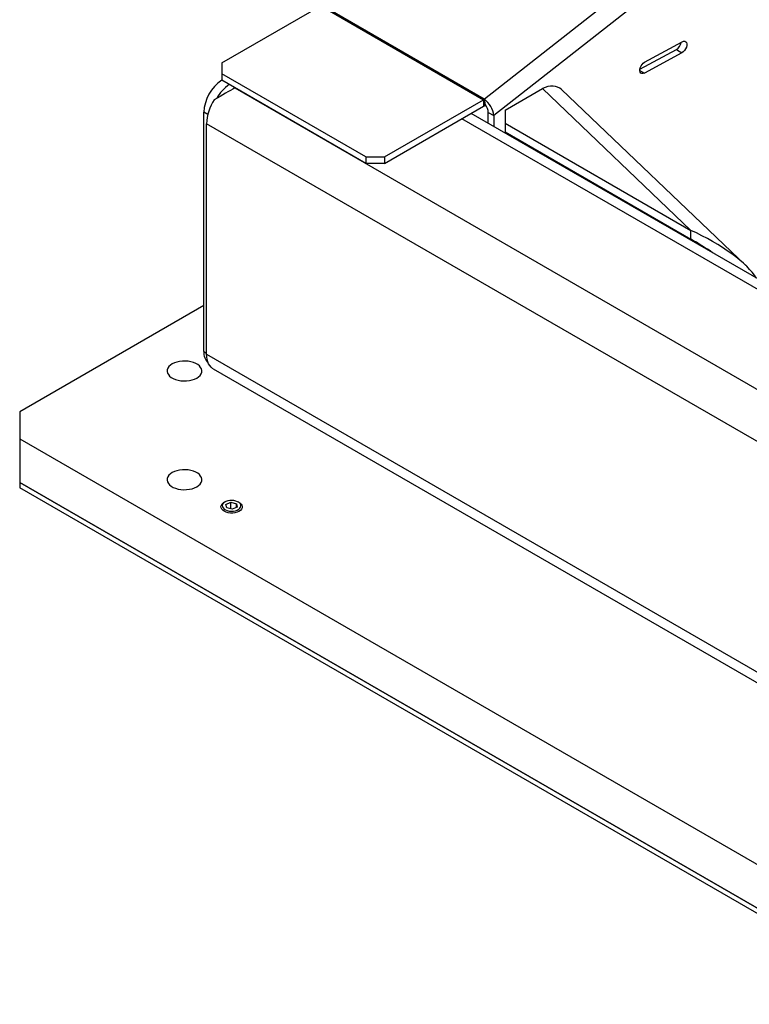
# Model space of a CAD drawing. Header units: millimetres. Extents: x 22 to 589, y 6 to 414.
# Tile 15 of 52: x 416 to 444, y 101 to 138. Entities that reach past the tile are written whole.
import ezdxf

# ---------------------------------------------------------------- set-up
doc = ezdxf.new("R2010")
doc.units = ezdxf.units.MM

msp = doc.modelspace()

# ---------------------------------------------------------------- linework, layer by layer
at = {"color": 7, "linetype": 'Continuous', "lineweight": 30}
for p, q in [((469.7193445, 162.9084622), (433.8006193, 134.6915677)), ((470.2330511, 162.4153133), (434.1541724, 134.0726059)), ((423.9364824, 136.0550999), (427.6525152, 138.20032)), ((427.6525152, 138.20032), (433.7689881, 134.6693554)), ((433.794095, 134.6864434), (427.6776221, 138.217408)), ((439.8137882, 136.0813821), (441.2273408, 136.8475369)), ((439.6349254, 135.8134157), (441.0044134, 136.5556901)), ((439.6349738, 135.813726), (441.0137637, 136.5610392)), ((441.2165449, 136.4332292), (439.8029901, 135.6670732)), ((441.0044134, 136.5556901), (441.2165449, 136.4332292)), ((423.9364824, 136.0550999), (423.9364824, 135.6468962)), ((439.6316969, 135.7659587), (439.8029901, 135.6670732)), ((429.3458491, 132.5241353), (423.9364824, 135.6468962)), ((423.9364824, 135.6468962), (423.9364824, 135.4019323)), ((429.3458491, 132.2791713), (423.9364824, 135.4019323)), ((424.4314571, 135.1161895), (450.8418967, 119.8697672)), ((434.5784352, 134.2793366), (435.974735, 135.0854033)), ((435.974735, 135.0854033), (441.5483417, 129.7658518)), ((443.6144203, 128.4446396), (436.6916107, 135.0518957)), ((430.0529553, 132.5241353), (433.7689881, 134.6693554)), ((433.7689881, 134.6693554), (433.7689881, 134.4243914)), ((433.8006193, 134.6915677), (433.794095, 134.6864434)), ((433.831749, 134.4671102), (433.794095, 134.6864434)), ((433.8382733, 134.4722345), (433.8006193, 134.6915677)), ((423.264729, 125.2156496), (423.264729, 134.1975973)), ((423.4159266, 134.1103128), (423.264729, 134.1975973)), ((430.0529553, 132.2791713), (433.7689881, 134.4243914)), ((433.8382733, 134.4722345), (433.831749, 134.4671102)), ((433.942041, 134.1950668), (434.1541724, 134.0726059)), ((433.942041, 133.7870791), (433.942041, 134.1950668)), ((434.5784352, 134.2793366), (434.5784373, 133.789492)), ((455.8977104, 120.7065857), (432.9520937, 133.9528083)), ((456.4612686, 120.7870036), (433.3035225, 134.1556859)), ((434.1541724, 134.0726059), (434.1541724, 133.6646182)), ((449.144837, 118.8899211), (423.3707947, 133.768959)), ((423.3707947, 125.1136259), (423.3707947, 133.768959)), ((434.5784373, 133.789492), (441.5483417, 129.7658518)), ((434.5784373, 133.789492), (434.5784373, 133.462875)), ((434.5784373, 133.462875), (441.5483417, 129.4392348)), ((429.3458491, 132.5241353), (430.0529553, 132.5241353)), ((429.3458491, 132.5241353), (429.3458491, 132.2791713)), ((430.0529553, 132.5241353), (430.0529553, 132.2791713)), ((430.0529553, 132.2791713), (429.3458491, 132.2791713)), ((436.5209034, 132.3415168), (436.5209034, 132.2983322)), ((441.5483417, 129.4392348), (441.5483417, 129.7658518)), ((442.2186452, 129.0236469), (442.2572412, 128.9868112)), ((423.264729, 126.9445784), (416.3527607, 122.9543841)), ((423.264729, 125.2156496), (423.3707947, 125.1544192)), ((423.3707947, 125.1136259), (449.144837, 110.234588)), ((423.6193726, 124.5642125), (449.6419928, 109.5416737)), ((416.3527607, 122.9543841), (416.3527607, 121.9338737)), ((416.3527607, 121.9338737), (449.9403324, 102.5441813)), ((416.3527607, 121.9338737), (416.3527607, 120.3007921)), ((449.9403324, 100.9110997), (416.3527607, 120.3007921)), ((416.3527607, 120.3007921), (416.3527607, 120.0966569)), ((416.3527607, 120.3007921), (449.9403324, 100.9110997)), ((449.9403324, 100.7069645), (416.3527607, 120.0966569)), ((424.0952906, 119.4757344), (424.2799739, 119.5557792)), ((424.1230285, 119.3433812), (424.0952906, 119.4757344)), ((424.2799739, 119.5557792), (424.4923951, 119.5034697)), ((424.2799739, 119.3047329), (424.2799739, 119.5557792)), ((424.4923951, 119.5034697), (424.520133, 119.3711165)), ((424.4923951, 119.3590937), (424.4923951, 119.5034697)), ((424.3354497, 119.2910717), (424.1230285, 119.3433812)), ((424.520133, 119.3711165), (424.3354497, 119.2910717))]:
    msp.add_line(p, q, dxfattribs=at)
at = {"color": 7, "linetype": 'Continuous', "lineweight": 30, "flags": 128}
for points in [[(441.2273408, 136.8475369), (441.2769034, 136.8661277), (441.3220131, 136.8664325), (441.3590138, 136.8484188), (441.3849131, 136.8135568), (441.3976077, 136.7646572), (441.3960694, 136.7056965), (441.3804266, 136.6414407), (441.3519437, 136.5771022), (441.3129284, 136.5178871), (441.2665437, 136.4686), (441.2165449, 136.4332292)], [(439.8029901, 135.6670732), (439.7534275, 135.6484824), (439.7083199, 135.6481788), (439.6713171, 135.6661912), (439.6454199, 135.7010594), (439.6327253, 135.7499541), (439.6342615, 135.8089135), (439.6499044, 135.8731693), (439.6783872, 135.9375079), (439.7174025, 135.996723), (439.7637872, 136.0460101), (439.8137882, 136.0813821)], [(423.6193726, 124.5642125), (423.5938864, 124.5802272), (423.5367227, 124.6273642), (423.4872254, 124.685461), (423.4459426, 124.7538603), (423.413342, 124.831798), (423.3897945, 124.9184029), (423.3755573, 125.0126968), (423.3707947, 125.1136259)], [(422.9995643, 124.2198168), (423.0689464, 124.2671074), (423.1238985, 124.3203464), (423.1629233, 124.3780805), (423.1849535, 124.4387349), (423.1893894, 124.5006557), (423.1761111, 124.5621531), (423.1454788, 124.6215508), (423.0983301, 124.6772278), (423.0359496, 124.727665), (422.96004, 124.7714867), (422.8726706, 124.8074982), (422.7762249, 124.8347165), (422.673335, 124.8523996), (422.5668057, 124.8600656), (422.4595441, 124.8575048), (422.3544762, 124.8447871), (422.254467, 124.8222585), (422.1622444, 124.7905353), (422.0803257, 124.7504819), (422.0109425, 124.7031906), (421.9559904, 124.6499516), (421.9169666, 124.5922182), (421.8949364, 124.5315638), (421.8904994, 124.4696424), (421.9037789, 124.4081443), (421.9344112, 124.3487478), (421.9815598, 124.2930709), (422.0439403, 124.2426336), (422.1198499, 124.1988119), (422.2072193, 124.1628004), (422.303665, 124.1355821), (422.4065549, 124.1178978), (422.5130832, 124.1102324), (422.6203459, 124.1127938), (422.7254138, 124.1255116), (422.8254219, 124.1480395), (422.9176445, 124.1797627), (422.9995643, 124.2198168)], [(422.9995643, 120.1377764), (423.0689464, 120.1850671), (423.1238985, 120.2383061), (423.1629223, 120.2960395), (423.1849535, 120.3566945), (423.1893894, 120.4186154), (423.1761111, 120.4801128), (423.1454788, 120.5395105), (423.0983291, 120.5951868), (423.0359496, 120.6456235), (422.9600389, 120.6894458), (422.8726696, 120.7254573), (422.7762249, 120.7526762), (422.673335, 120.7703593), (422.5668057, 120.7780253), (422.4595451, 120.7754639), (422.3544762, 120.7627455), (422.254467, 120.7402182), (422.1622444, 120.708495), (422.0803257, 120.6684416), (422.0109425, 120.6211503), (421.9559904, 120.5679113), (421.9169677, 120.5101772), (421.8949364, 120.4495222), (421.8904994, 120.387602), (421.9037789, 120.326104), (421.9344101, 120.2667069), (421.9815598, 120.2110306), (422.0439403, 120.1605933), (422.119851, 120.116771), (422.2072193, 120.0807601), (422.3036639, 120.0535412), (422.4065549, 120.0358575), (422.5130832, 120.0281921), (422.6203448, 120.0307529), (422.7254138, 120.0434713), (422.8254219, 120.0659992), (422.9176445, 120.0977224), (422.9995643, 120.1377764)], [(424.5906004, 119.5458535), (424.6141205, 119.5310336), (424.6622321, 119.4895379), (424.6937654, 119.4430423), (424.7072481, 119.39372), (424.7020483, 119.3438776), (424.6784092, 119.2958454), (424.6374382, 119.2518698), (424.5810489, 119.214008), (424.5118785, 119.1840281), (424.4331609, 119.1633335), (424.3485785, 119.1528919), (424.2620857, 119.1531906), (424.1777246, 119.1642161), (424.0994432, 119.1854533), (424.0308987, 119.2159088), (423.9752986, 119.2541582), (423.9352422, 119.2984135), (423.9126009, 119.3466045), (423.9084358, 119.3964797), (423.9229395, 119.4457053), (423.9554348, 119.4919801), (424.004402, 119.53314), (424.0248232, 119.5458535)], [(424.0975729, 119.5850055), (424.0405587, 119.5539605), (423.996941, 119.5163693), (423.9689059, 119.4741182), (423.9578603, 119.4293245), (423.9643583, 119.3842351), (423.9880743, 119.3411111), (424.0278167, 119.3021148), (424.081594, 119.2692013), (424.1467109, 119.2440213), (424.219901, 119.2278376), (424.2974944, 119.2214611), (424.3755988, 119.2252117), (424.4502999, 119.2389026), (424.5178507, 119.2618454), (424.5748659, 119.292891), (424.6184827, 119.3304816), (424.6465166, 119.3727333), (424.6575623, 119.417527), (424.6510653, 119.4626158), (424.6273504, 119.5057404), (424.5876069, 119.5447361), (424.5338286, 119.5776502), (424.4687128, 119.6028296), (424.3955237, 119.6190139), (424.3179303, 119.6253904), (424.2398248, 119.6216392), (424.1651227, 119.6079488), (424.0975729, 119.5850055)]]:
    msp.add_lwpolyline(points, dxfattribs=at)
at = {"color": 7, "linetype": 'Continuous', "lineweight": 30}
for centre, radius, start, end in [((440.8009922, 136.885148), 0.3871985, 301.69293836, 350.86159082), ((424.8038181, 134.1275159), 1.5406838, 124.22248639, 177.39287357), ((425.0433139, 134.0146081), 1.4746726, 123.93066174, 151.30832674), ((425.133323, 133.7029925), 1.7637623, 146.76403907, 177.85658113), ((433.6615339, 134.854223), 0.2138281, 300.16725448, 308.31190679), ((433.2241755, 133.9518448), 0.9378045, 7.39852507, 52.07178659), ((433.4999781, 134.8870738), 0.5352022, 300.1743146, 308.30869821), ((433.5337716, 134.2002249), 0.408302, 359.27615712, 41.77422015), ((423.8031729, 125.1767033), 0.5398505, 175.86292506, 226.4418328)]:
    msp.add_arc(centre, radius, start, end, dxfattribs=at)
for centre, major_axis, ratio, start_param, end_param in [((423.5829273, 134.6261864), (1.2, 0.6928579), 0.0000703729, 0.7853575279, 1.5080917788), ((435.9747353, 134.1463825), (0.6640919, 0.9487807), 0.6220201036, 6.1885733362, 7.1274597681), ((441.5483418, 128.8268323), (2.5315558, -1.288749), 0.2979530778, 0.4366493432, 1.7213290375), ((441.5483418, 128.8268323), (2.201172, -1.3465559), 0.2040242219, 1.3171816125, 1.6949650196)]:
    msp.add_ellipse(centre, major_axis=major_axis, ratio=ratio, start_param=start_param, end_param=end_param, dxfattribs=at)
for points in [[(424.0601834, 119.5662737), (424.0248232, 119.5458535)], [(424.5906004, 119.5458535), (424.5552403, 119.5662737)]]:
    msp.add_open_spline(points, degree=1, dxfattribs=at)

doc.saveas('drawing.dxf')
